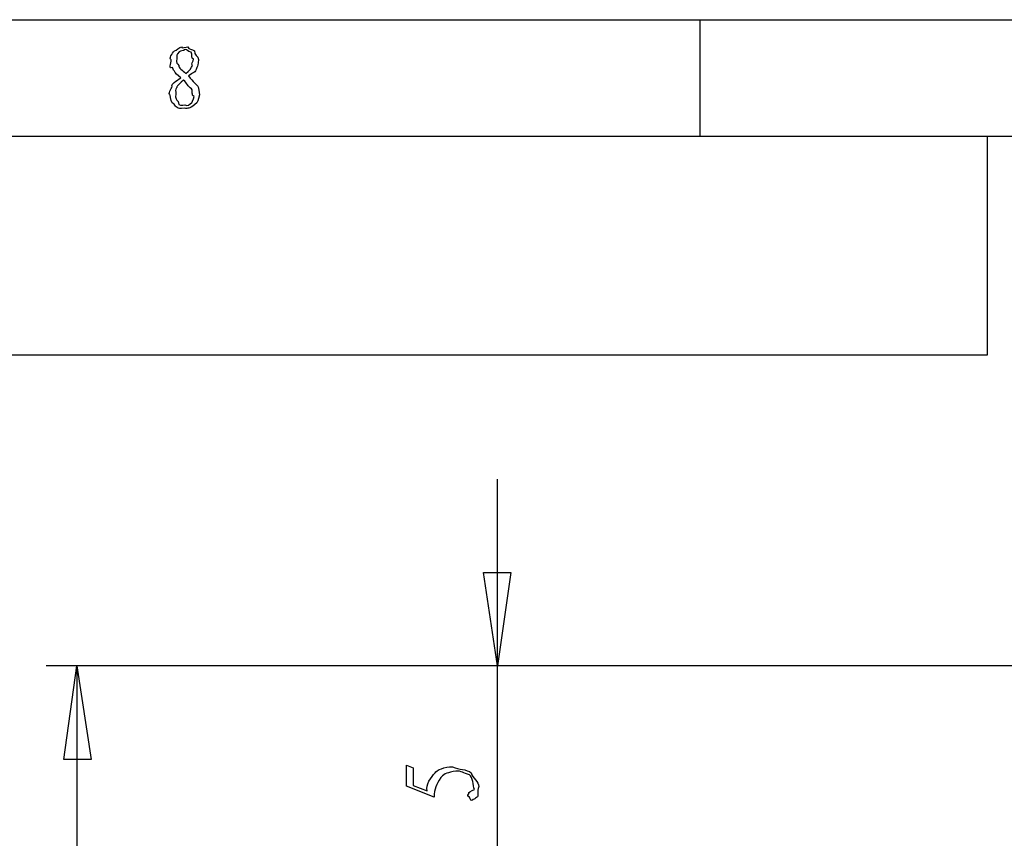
# Model space of a CAD drawing. Header units: millimetres. Extents: x 3 to 297, y 2 to 209.
# Tile 33 of 92: x 34 to 66, y 182 to 209. Entities that reach past the tile are written whole.
import ezdxf

# ---------------------------------------------------------------- set-up
doc = ezdxf.new("R2010")
doc.units = ezdxf.units.MM
doc.layers.get('0').update_dxf_attribs({"linetype": 'CONTINUOUS'})

msp = doc.modelspace()

# ---------------------------------------------------------------- linework, layer by layer
at = {"color": 0}
for p, q in [((2.7519, 208.738), (297.215, 208.738)), ((55.7389, 208.738), (55.7389, 205)), ((39.1612, 206.798), (39.1612, 206.798)), ((39.2384, 207.013), (39.2384, 207.013)), ((39.321, 206.936), (39.321, 206.936)), ((24.9769, 205), (291.994, 205)), ((64.9813, 197.979), (64.9813, 205)), ((24.9769, 197.979), (64.9813, 197.979))]:
    msp.add_line(p, q, dxfattribs=at)
at = {"color": 5}
for p, q in [((49.2485, 187.995), (49.2485, 193.992)), ((49.2485, 187.995), (48.7895, 190.993)), ((48.7895, 190.993), (49.6715, 190.993)), ((49.2485, 187.995), (48.7895, 190.993)), ((48.7895, 190.993), (49.6715, 190.993)), ((49.6715, 190.993), (49.2485, 187.995)), ((76.5528, 187.995), (34.7486, 187.995)), ((35.3138, 184.996), (35.7367, 187.995)), ((35.7367, 187.995), (36.1957, 184.996)), ((35.7367, 187.995), (35.7367, 43.3557)), ((35.7367, 187.995), (36.1957, 184.996)), ((76.5528, 187.995), (48.2244, 187.995)), ((49.2485, 173.531), (49.2485, 187.995)), ((36.1957, 184.996), (35.3138, 184.996)), ((36.1957, 184.996), (35.3138, 184.996)), ((46.3173, 184.132), (46.3173, 184.816)), ((46.3173, 184.816), (46.5377, 184.722)), ((46.5377, 184.722), (46.5377, 184.16)), ((47.9048, 184.623), (47.9048, 184.623)), ((47.2048, 183.779), (46.3173, 184.132)), ((46.5377, 184.16), (46.9896, 183.989))]:
    msp.add_line(p, q, dxfattribs=at)
at = {"color": 0}
for points in [[(38.7643, 207.449), (38.6719, 207.49), (38.7999, 207.661), (38.8743, 207.735)], [(38.8743, 207.735), (38.9407, 207.754), (39.026, 207.852), (39.1005, 207.867)], [(39.2162, 207.785), (39.1308, 207.714), (39.0744, 207.757), (39.0232, 207.702)], [(39.1005, 207.867), (39.091, 207.785), (39.2451, 207.881), (39.3044, 207.867)], [(39.4035, 207.691), (39.285, 207.714), (39.2934, 207.785), (39.2162, 207.785)], [(39.3044, 207.867), (39.3291, 207.759), (39.4381, 207.812), (39.5192, 207.735)], [(39.5192, 207.735), (39.4945, 207.604), (39.6462, 207.567), (39.6462, 207.465)], [(38.8084, 207.201), (38.6719, 207.141), (38.7643, 207.334), (38.7643, 207.449)], [(39.0232, 207.702), (38.9103, 207.608), (38.946, 207.582), (38.946, 207.498)], [(38.946, 207.498), (38.9103, 207.324), (38.9654, 207.341), (39.0066, 207.272)], [(39.4808, 207.476), (39.3845, 207.472), (39.4547, 207.628), (39.4035, 207.691)], [(39.4476, 207.266), (39.3845, 207.311), (39.4808, 207.395), (39.4808, 207.476)], [(39.6462, 207.465), (39.6131, 207.28), (39.6268, 207.274), (39.5912, 207.201)], [(39.073, 206.875), (38.8482, 207.042), (38.8373, 207.152), (38.8084, 207.201)], [(39.0066, 207.272), (38.9957, 207.19), (39.128, 207.119), (39.2384, 207.013)], [(39.2384, 207.013), (39.3442, 207.079), (39.4286, 207.211), (39.4476, 207.266)], [(39.5912, 207.201), (39.5386, 207.02), (39.4642, 207.042), (39.321, 206.936)], [(38.8027, 206.6), (38.7421, 206.66), (38.9364, 206.779), (39.073, 206.875)], [(39.1612, 206.798), (38.9255, 206.586), (38.9587, 206.597), (38.9407, 206.55)], [(39.4201, 206.522), (39.2934, 206.601), (39.2825, 206.695), (39.1612, 206.798)], [(39.321, 206.936), (39.4614, 206.733), (39.6088, 206.638), (39.6353, 206.583)], [(38.7368, 206.319), (38.6539, 206.365), (38.7586, 206.512), (38.8027, 206.6)], [(38.9407, 206.55), (38.8881, 206.495), (38.9132, 206.44), (38.9132, 206.352)], [(39.503, 206.269), (39.3996, 206.321), (39.4751, 206.441), (39.4201, 206.522)], [(39.6353, 206.583), (39.6311, 206.509), (39.6737, 206.445), (39.6737, 206.324)], [(38.8578, 206.032), (38.771, 206.054), (38.7368, 206.222), (38.7368, 206.319)], [(38.9132, 206.352), (38.8881, 206.2), (38.9378, 206.182), (38.9901, 206.109)], [(39.4201, 206.071), (39.3996, 206.032), (39.503, 206.183), (39.503, 206.269)], [(39.6737, 206.324), (39.6311, 206.149), (39.6254, 206.099), (39.5305, 206.015)], [(39.183, 205.894), (38.9322, 205.867), (38.9378, 205.94), (38.8578, 206.032)], [(38.9901, 206.109), (38.9957, 205.94), (39.1171, 206.004), (39.2053, 206.004)], [(39.5305, 206.015), (39.3224, 205.867), (39.3181, 205.894), (39.183, 205.894)], [(39.2053, 206.004), (39.2934, 205.94), (39.3679, 206.026), (39.4201, 206.071)]]:
    msp.add_open_spline(points, degree=3, dxfattribs=at)
at = {"color": 5}
for points in [[(47.2433, 184.562), (47.2817, 184.658), (47.5506, 184.76), (47.8, 184.76)], [(47.8, 184.76), (48.0138, 184.658), (48.2466, 184.694), (48.4008, 184.562)], [(46.9896, 183.989), (46.918, 184.162), (47.1191, 184.433), (47.2433, 184.562)], [(47.4253, 184.419), (47.2708, 184.178), (47.2239, 184.069), (47.2048, 183.779)], [(47.9048, 184.623), (47.6458, 184.568), (47.5548, 184.554), (47.4253, 184.419)], [(48.3457, 184.501), (48.1418, 184.568), (48.0921, 184.623), (47.9048, 184.623)], [(48.4999, 184.027), (48.4699, 184.171), (48.4491, 184.42), (48.3457, 184.501)], [(48.4008, 184.562), (48.4396, 184.398), (48.6378, 184.287), (48.6488, 184.121)], [(48.3348, 183.917), (48.2604, 183.909), (48.4092, 184.001), (48.4999, 184.027)], [(48.6488, 184.121), (48.5757, 183.953), (48.6406, 183.851), (48.5994, 183.796)], [(48.3457, 183.779), (48.223, 183.818), (48.3168, 183.873), (48.3348, 183.917)], [(48.4614, 183.713), (48.3884, 183.608), (48.3676, 183.735), (48.3457, 183.779)], [(48.5994, 183.796), (48.4946, 183.726), (48.514, 183.713), (48.4614, 183.713)]]:
    msp.add_open_spline(points, degree=3, dxfattribs=at)

doc.saveas('drawing.dxf')
